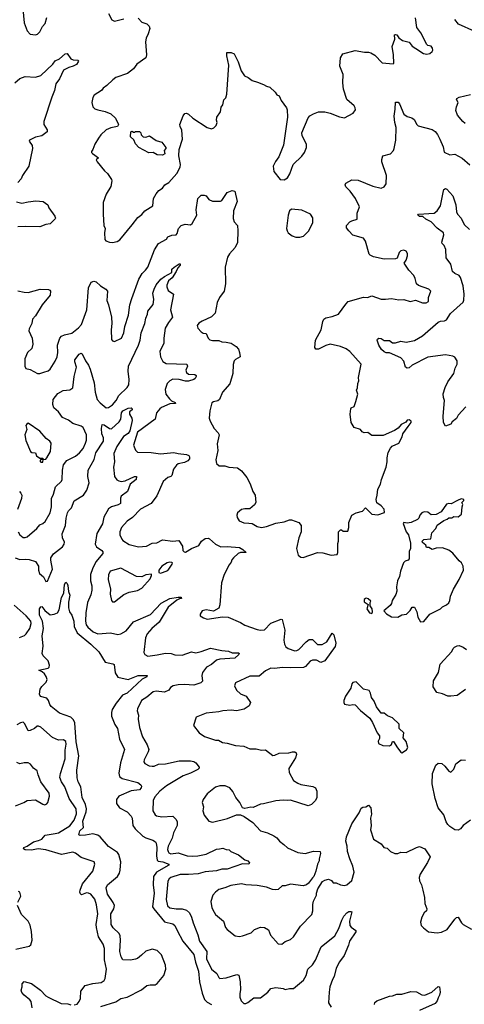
# Model space of a CAD drawing. Extents: x 2293139 to 2515392, y 824115 to 1006937.
# Tile 205 of 256: x 2324813 to 2329085, y 961718 to 971171. Entities that reach past the tile are written whole.
import ezdxf

# ---------------------------------------------------------------- set-up
doc = ezdxf.new("R2010")
doc.units = 0

msp = doc.modelspace()

# ---------------------------------------------------------------- linework, layer by layer
at = {"layer": '0CON10XD'}
for points in [[(2324843.3, 971275), (2324855, 971140), (2324885, 971062.5), (2324915, 971033.3), (2324965, 971026.7), (2324985, 971033.3), (2325006.2, 971055), (2325032.9, 971105), (2325056.9, 971135), (2325075, 971191.2)], [(2325665, 971230), (2325698.3, 971168.3), (2325725, 971156.2), (2325815, 971178)], [(2325950, 971185), (2325985, 971147.5), (2326035, 971130), (2326058.3, 971108.3), (2326063.8, 971085), (2326045.7, 971034.3), (2326029.2, 970995), (2326023, 970957), (2326032, 970835), (2326023.3, 970805), (2325937, 970743), (2325905, 970698.8), (2325848.8, 970655), (2325737.5, 970615), (2325707.5, 970595), (2325651.7, 970538.3), (2325615, 970512.5), (2325599.5, 970490.5), (2325530, 970445), (2325516.1, 970423.9), (2325507.5, 970375), (2325514.2, 970334.2), (2325535.8, 970315.8), (2325565, 970304), (2325635, 970290.8), (2325687.6, 970267.6), (2325734, 970225), (2325761.2, 970165), (2325753.6, 970146.4), (2325687.9, 970132.1), (2325645, 970112), (2325593.8, 970065), (2325568.8, 970035), (2325533.3, 969975), (2325516.7, 969925), (2325503.3, 969905), (2325503.3, 969895), (2325513.3, 969885), (2325570, 969845), (2325547.5, 969825), (2325556.7, 969805), (2325628.8, 969718.8), (2325656.2, 969695), (2325696.1, 969636.1), (2325697.5, 969625), (2325689.5, 969570.5), (2325642.9, 969495), (2325616, 969415), (2325614.2, 969305), (2325622, 969195), (2325634.2, 969165), (2325628.8, 969125), (2325630.7, 969060.7), (2325639.3, 969049.3), (2325675, 969033.8), (2325705, 969032), (2325748.3, 969041.7), (2325775, 969056.2), (2325895, 969200), (2325946.8, 969273.2), (2325985, 969301.4), (2326015, 969335.6), (2326091.2, 969385), (2326100, 969455), (2326125, 969498.8), (2326150.2, 969529.8), (2326184, 969555), (2326206.2, 969585), (2326245, 969608.8), (2326321.2, 969695), (2326354, 969755), (2326358.8, 969781.2), (2326342, 969865), (2326346.4, 969923.6), (2326378, 970025), (2326370.9, 970110.9), (2326354.4, 970145), (2326352.9, 970165), (2326382.3, 970247.7), (2326399.3, 970270.7), (2326415, 970273.3), (2326435, 970263.8), (2326475, 970226.2), (2326615, 970136.7), (2326656.4, 970123.6), (2326678.3, 970131.7), (2326700, 970155), (2326710, 970185), (2326703.6, 970206.4), (2326706.7, 970235), (2326741.2, 970285), (2326750, 970330), (2326763.3, 970355), (2326775, 970400), (2326795, 970420), (2326801.5, 970455), (2326821.9, 970735), (2326802.9, 970825), (2326803.8, 970856.2), (2326845, 970857.5), (2326875, 970842.5), (2326912, 970765), (2326940.5, 970680.5), (2326973.1, 970633.1), (2327007, 970617), (2327045.8, 970585.8), (2327097.5, 970572.5), (2327155, 970550), (2327185, 970531.2), (2327215, 970523.3), (2327266.7, 970475), (2327285, 970450), (2327305, 970440), (2327325.9, 970395.9), (2327376.1, 970326.1), (2327383.3, 970305), (2327386.2, 970235), (2327347.5, 969965), (2327303.8, 969855), (2327269.5, 969810.5), (2327246.7, 969765), (2327254, 969715), (2327315, 969637.5), (2327355, 969632.5), (2327385, 969652.5), (2327407.3, 969692.7), (2327439.1, 969780.9), (2327525, 969862), (2327550.8, 969895), (2327567.1, 969945), (2327569.2, 969975), (2327525.6, 970055), (2327522.2, 970085), (2327585, 970230), (2327600.9, 970249.1), (2327635, 970266.7), (2327685, 970285.5), (2327745, 970287.3), (2327795, 970274.4), (2327885, 970238.8), (2327935, 970230), (2328016.7, 970275), (2328038.8, 970305), (2328036.2, 970325), (2328025, 970342.5), (2327956.7, 970405), (2327923.6, 970503.6), (2327917.5, 970565), (2327920, 970645), (2327888, 970725), (2327894, 970805), (2327917.7, 970842.3), (2328035.8, 970875.8), (2328125, 970859.2), (2328165, 970858), (2328185, 970854), (2328225, 970831.2), (2328296.4, 970756.4), (2328401.7, 970748.3), (2328407.5, 970755), (2328403.3, 970835), (2328390, 970915), (2328417.5, 970985), (2328412.5, 971025), (2328425, 971030), (2328435.9, 971025.9), (2328456.1, 970996.1), (2328490.3, 970970.3), (2328554.1, 970954.1), (2328585, 970916.2), (2328617.5, 970895), (2328692.5, 970845), (2328725, 970840), (2328753.3, 970846.7), (2328775.5, 970864.5), (2328781.2, 970878.8), (2328778.3, 970898.3), (2328765, 970916.7), (2328734.1, 970924.1), (2328725, 970932.5), (2328666.2, 971045), (2328630, 971095), (2328617.3, 971187.3)], [(2329185, 971058), (2329027.7, 971127.7), (2328993, 971173)], [(2324765, 970563.3), (2324815, 970606.5), (2324865, 970625.4), (2324965, 970619.1), (2325017.1, 970635), (2325132, 970745), (2325155, 970777.1), (2325194.4, 970795.6), (2325248.3, 970841.7), (2325270, 970845), (2325304.1, 970794.1), (2325326, 970786), (2325372.5, 970782.5), (2325377, 970777), (2325376.2, 970765), (2325357.7, 970742.3), (2325325.8, 970724.2), (2325285, 970712), (2325233.3, 970685), (2325195.7, 970604.3), (2325160, 970555), (2325148.8, 970491.2), (2325121.7, 970428.3), (2325044, 970195), (2325046.1, 970166.1), (2325076.7, 970115), (2325076.7, 970095), (2325025, 970054.4), (2324965, 970044), (2324907.5, 970015), (2324902.5, 970005), (2324931.7, 969961.7), (2324936, 969935), (2324901.1, 969765), (2324840.8, 969675), (2324827.9, 969642.1), (2324795, 969608.8)], [(2329093.9, 970173.9), (2329069.2, 970195), (2329020, 970255), (2329002.3, 970297.7), (2329008.8, 970335), (2329026.7, 970375), (2329010, 970405), (2329014.3, 970415.7), (2329035, 970428), (2329145, 970453.1)], [(2328196.7, 966425), (2328255, 966416.7), (2328318.8, 966441.2), (2328315, 966472.5), (2328286.7, 966505), (2328245, 966533.8), (2328237.5, 966565), (2328248.6, 966605), (2328254, 966665), (2328278.8, 966711.2), (2328288, 966755), (2328334.2, 966875), (2328344.2, 966925), (2328342.5, 966965), (2328354, 967015), (2328375, 967056.7), (2328392.9, 967077.1), (2328456.7, 967105), (2328488.8, 967165), (2328493.9, 967196.1), (2328546.7, 967265), (2328572.5, 967305), (2328572.5, 967315), (2328555, 967330), (2328535, 967326.7), (2328523, 967307), (2328477.5, 967285), (2328449.3, 967250.7), (2328415, 967227.5), (2328305, 967180), (2328195, 967177.5), (2328157, 967207), (2328123, 967203), (2328103.6, 967213.6), (2328086.1, 967236.1), (2328027, 967257), (2327997.5, 967305), (2327988.8, 967385), (2327993.3, 967435), (2327997, 967443), (2328025, 967457.5), (2328044, 967506), (2328062.5, 967575), (2328047.5, 967615), (2328057.5, 967635), (2328060.7, 967679.3), (2328072.5, 967705), (2328067.5, 967735), (2328093.3, 967865), (2327986, 967985), (2327950.3, 968010.3), (2327895, 968034), (2327795, 968056.7), (2327755.5, 968044.5), (2327685, 968007.5), (2327657.3, 968007.3), (2327647.5, 968025), (2327655.8, 968094.2), (2327709.4, 968195), (2327724, 968275), (2327735, 968296), (2327755, 968308.6), (2327815, 968320.8), (2327876.6, 968343.4), (2327945, 968441.2), (2327970, 968465), (2328115, 968506.7), (2328155, 968503.3), (2328195, 968518.8), (2328285, 968489.1), (2328327.5, 968487.5), (2328385, 968493.8), (2328455, 968481.1), (2328505, 968485.4), (2328565, 968465.6), (2328617, 968477), (2328682.4, 968452.4), (2328718.3, 968451.7), (2328739.2, 968465), (2328740.5, 968505), (2328762.5, 968565), (2328745, 968583.5), (2328645, 968617.5), (2328626.2, 968635), (2328612.9, 968685), (2328598.2, 968715), (2328552, 968765), (2328507.5, 968835), (2328525, 968862.5), (2328539.4, 968905), (2328539.4, 968925), (2328525, 968948.1), (2328505, 968958.5), (2328475, 968952.5), (2328460, 968935), (2328438, 968882), (2328424, 968876), (2328315, 968870.8), (2328212.7, 968892.7), (2328179.5, 968909.5), (2328170.3, 968920.3), (2328136, 969045), (2328116.7, 969075), (2328015, 969103.3), (2327975, 969142.5), (2327954, 969174), (2327951.2, 969195), (2327985, 969230), (2328005, 969241.2), (2328056.7, 969255), (2328053.8, 969315), (2328077.5, 969375), (2328038, 969455), (2327988, 969525), (2327946.2, 969565), (2327941.2, 969585), (2327947, 969603), (2328005, 969633.8), (2328065, 969630), (2328205, 969572.5), (2328285, 969552), (2328315, 969567.1), (2328334.5, 969595), (2328338.1, 969675), (2328292.5, 969805), (2328292.3, 969827.7), (2328303.3, 969865), (2328375.7, 969884.3), (2328403.6, 969916.4), (2328410.9, 969935), (2328426.8, 970015), (2328428.7, 970135), (2328416.2, 970185), (2328411.2, 970245), (2328420.8, 970310.8), (2328425, 970380), (2328448.3, 970378.3), (2328461.7, 970361.7), (2328504, 970265), (2328535, 970240), (2328579.5, 970229.5), (2328603.9, 970213.9), (2328627.5, 970165), (2328641.7, 970151.7), (2328775, 970117.5), (2328805, 970098), (2328828.5, 970068.5), (2328850, 970025), (2328880.5, 969950.5), (2328890.3, 969900.3), (2328945, 969874), (2328995, 969878.8), (2329065, 969841.2), (2329137.6, 969777.6)], [(2326185, 969870), (2326135, 969872.5), (2326095, 969897.5), (2326055, 969893.3), (2325958.8, 969945), (2325925, 969980), (2325908.3, 970018.3), (2325877.5, 970045), (2325880, 970095), (2325895, 970100), (2325905, 970090), (2325915, 970090), (2325925, 970097.5), (2325965, 970097.5), (2325977.5, 970085), (2325980, 970065), (2326000, 970045), (2326025, 970043.3), (2326060, 970055), (2326125, 970012.5), (2326177.5, 969995), (2326217.5, 969945), (2326217, 969933), (2326200, 969915), (2326207, 969883), (2326185, 969870)], [(2324795, 968569.2), (2324855, 968554.3), (2324893, 968553), (2325010, 968585), (2325089.3, 968579.3), (2325102.5, 968575), (2325108.8, 968565), (2325104.2, 968525), (2325030, 968435), (2324965, 968328.8), (2324936.2, 968295), (2324930, 968255), (2324903.6, 968203.6), (2324902, 968185), (2324933, 968113), (2324940, 968055), (2324928.8, 968015), (2324886.7, 967975), (2324863.3, 967915), (2324861.2, 967845), (2324872.5, 967822.5), (2324915, 967811.2), (2324985, 967773.8), (2325005, 967773.8), (2325045, 967786), (2325085, 967800), (2325106.2, 967815), (2325155, 967894), (2325172.5, 967935), (2325178.8, 967975), (2325177.5, 968045), (2325199.4, 968115), (2325215, 968131.9), (2325243.8, 968146.2), (2325315, 968160.6), (2325378.8, 968211.2), (2325405.4, 968244.6), (2325433.8, 968316.2), (2325458.5, 968385), (2325473, 968597), (2325499.7, 968650.3), (2325525, 968660), (2325547.5, 968655), (2325590, 968615), (2325641.2, 968585), (2325658, 968565), (2325650, 968475), (2325665.6, 968435), (2325695.8, 968315), (2325697.5, 968255), (2325690.8, 968195), (2325695, 968100), (2325705, 968087.5), (2325725, 968080), (2325792.5, 968115), (2325813.8, 968165), (2325824.2, 968225), (2325859.4, 968335), (2325872.7, 968435), (2325889.1, 968495), (2325959.1, 968680.9), (2325990, 968735), (2326022.4, 968767.6), (2326045.5, 968795), (2326109.3, 968960.7), (2326145, 969021.2), (2326225, 969063.3), (2326237.5, 969085), (2326275, 969100.8), (2326315, 969106.2), (2326325, 969116.7), (2326339.2, 969165), (2326365, 969193.8), (2326402.7, 969207.3), (2326455, 969202.5), (2326471.2, 969215), (2326516, 969295), (2326508, 969345), (2326523.8, 969455), (2326555, 969487.5), (2326585, 969487.5), (2326605, 969478.8), (2326631.2, 969445), (2326665, 969427.5), (2326741.7, 969428.3), (2326755.8, 969434.2), (2326805, 969512.5), (2326855, 969532.5), (2326880, 969525), (2326900.8, 969425), (2326868.2, 969335), (2326862.4, 969262.4), (2326875, 969228.8), (2326904, 969195), (2326907.5, 969145), (2326907, 969033), (2326882, 968985), (2326827.6, 968922.4), (2326808.7, 968891.3), (2326788.6, 968795), (2326790, 968635), (2326776.6, 968563.4), (2326734, 968505), (2326710.8, 968455), (2326692.5, 968355), (2326655, 968318), (2326565, 968277.5), (2326535, 968257.5), (2326517.5, 968235), (2326525, 968210), (2326555, 968173.3), (2326575, 968162.5), (2326605, 968157.5), (2326624.3, 968114.3), (2326638.8, 968098.8), (2326665, 968090), (2326725, 968091.2), (2326755, 968078), (2326795.9, 968075.9), (2326844.1, 968064.1), (2326894.3, 968034.3), (2326915, 968006.7), (2326925.8, 967975), (2326930, 967935), (2326885, 967908), (2326874.4, 967895), (2326865, 967860), (2326861.8, 967775), (2326830.5, 967675), (2326760.8, 967595), (2326733.3, 967525), (2326717.7, 967512.3), (2326675, 967503.3), (2326658.8, 967491.2), (2326639.4, 967415), (2326634.5, 967345), (2326642.5, 967315), (2326681.4, 967245), (2326720.8, 967205), (2326729.2, 967185), (2326711.7, 967098.3), (2326716.5, 967033.5), (2326696.7, 966945), (2326705, 966910), (2326728.3, 966888.3), (2326783, 966887), (2326823.8, 966873.8), (2326905, 966868.8), (2326945, 966841.2), (2326994.2, 966775), (2327028.6, 966715), (2327052.4, 966642.4), (2327075, 966607.5), (2327081.2, 966535), (2327067.7, 966512.3), (2327024, 966476), (2326975, 966475.8), (2326943, 966467), (2326906.7, 966435), (2326900, 966415), (2326902, 966392), (2326921.2, 966361.2), (2326965, 966342), (2327015, 966337.5), (2327045, 966333.8), (2327095, 966306.2), (2327135, 966296), (2327185, 966305.8), (2327275, 966336.9), (2327355, 966350), (2327405, 966368.6), (2327425, 966368.1), (2327493.3, 966345), (2327518, 966315), (2327517.1, 966255), (2327494.2, 966195), (2327474, 966094), (2327489.3, 966029.3), (2327515, 966010), (2327535, 966006.2), (2327675, 966054.3), (2327725, 966051.4), (2327805, 966031.4), (2327864.4, 966035.6), (2327870, 966055), (2327868, 966142), (2327876.7, 966165), (2327877.5, 966255), (2327895, 966272.5), (2327905, 966272.5), (2327920.7, 966260.7), (2327965, 966260), (2327976.2, 966295), (2327976.2, 966345), (2328002.5, 966415), (2328044.3, 966435.7), (2328107, 966453), (2328135, 966483.3), (2328196.7, 966425)], [(2329100, 967455), (2329025, 967373.3), (2329008.3, 967341.7), (2328968.3, 967311.7), (2328955, 967287.5), (2328905, 967270), (2328883.9, 967303.9), (2328880, 967365), (2328893.1, 967515), (2328883.5, 967545), (2328881.7, 967578.3), (2328900.7, 967640.7), (2328926.9, 967695), (2328984.2, 967775), (2328995.7, 967825), (2329015.7, 967865), (2329015.8, 967895), (2328995, 967930), (2328975, 967940), (2328905, 967953.3), (2328735, 967930.6), (2328585, 967854.2), (2328555, 967830), (2328534.1, 967824.1), (2328518.8, 967835), (2328505, 967893.8), (2328474.6, 967924.6), (2328365, 967971.5), (2328335, 967972.9), (2328315, 967980.9), (2328288.1, 968005), (2328264.4, 968045), (2328248.6, 968095), (2328249.2, 968105), (2328265, 968114.3), (2328285, 968111.1), (2328315, 968092.2), (2328365, 968092.2), (2328395, 968070), (2328422.4, 968067.6), (2328475, 968084.4), (2328525, 968075.6), (2328605, 968090), (2328684.3, 968135), (2328835, 968268.1), (2328855, 968278.1), (2328895, 968280), (2328915, 968288), (2328950.7, 968349.3), (2329072.4, 968457.6), (2329080.3, 968479.7), (2329082.1, 968535), (2329074.6, 968615), (2329049.6, 968695), (2329034.7, 968714.7), (2328994.1, 968734.1), (2328972.2, 968752.2), (2328955.7, 968825), (2328910, 968885), (2328905.6, 968965), (2328892.4, 969002.4), (2328872.2, 969022.2), (2328869.4, 969035), (2328887.1, 969105), (2328884.4, 969124.4), (2328825, 969169.2), (2328765, 969230), (2328715.9, 969255.9), (2328685, 969280), (2328655, 969280), (2328637.5, 969295), (2328645, 969302.5), (2328795, 969312.5), (2328825, 969336.2), (2328857.4, 969382.6), (2328883.6, 969526.4), (2328888.8, 969541.2), (2328905, 969549.2), (2328915.8, 969545), (2328975, 969480), (2329002.1, 969395), (2329010.5, 969325), (2329018.5, 969305), (2329053.5, 969265), (2329082.2, 969205), (2329135, 969155.7)], [(2324781.7, 969421.7), (2324835, 969408.5), (2324895, 969423.1), (2324968.3, 969431.7), (2325040, 969425), (2325083, 969393), (2325093.3, 969365), (2325149.2, 969285), (2325156.2, 969265), (2325152.3, 969257.7), (2325105, 969211.2), (2325065, 969204), (2325005, 969182.5), (2324865, 969184.3), (2324795, 969181.1)], [(2327465, 969082.5), (2327505, 969083.3), (2327538.3, 969091.7), (2327590, 969145), (2327630, 969225), (2327629.3, 969269.3), (2327607.5, 969305), (2327525, 969342.5), (2327425, 969352.5), (2327403.9, 969336.1), (2327393.8, 969295), (2327377.5, 969165), (2327382.5, 969145), (2327392.5, 969125), (2327430, 969095), (2327465, 969082.5)], [(2324797.3, 966255), (2324815, 966224.3), (2324845, 966200.8), (2324865, 966200), (2324885, 966207.5), (2324976.7, 966285), (2325005, 966322), (2325035, 966332.9), (2325057.8, 966352.2), (2325106.7, 966435), (2325118.9, 966495), (2325118.1, 966575), (2325137.1, 966615), (2325155.4, 966684.6), (2325215, 966741.4), (2325222.2, 966755), (2325224.7, 966845), (2325233.9, 966896.1), (2325265, 966937.5), (2325350.4, 966979.6), (2325388.7, 967011.3), (2325422, 967055), (2325445, 967103.8), (2325454.5, 967135.5), (2325454.5, 967185), (2325424.2, 967254.2), (2325405, 967268.2), (2325325, 967293.5), (2325281.4, 967325), (2325225, 967351.9), (2325184.6, 967404.6), (2325140, 967445), (2325130, 967475), (2325135.7, 967525), (2325178.9, 967581.1), (2325229.4, 967610.6), (2325295, 967618.6), (2325324.3, 967635.7), (2325336.7, 967745), (2325358.2, 967835), (2325343.6, 967885), (2325343.6, 967905), (2325385, 967959.2), (2325405, 967968.8), (2325414, 967964), (2325444.3, 967895), (2325473.3, 967853.3), (2325490.9, 967815), (2325530, 967685), (2325537.5, 967595), (2325558.9, 967525), (2325585, 967492.9), (2325645, 967445.7), (2325665, 967448.1), (2325703.3, 967473.3), (2325739.5, 967515), (2325765, 967562.5), (2325845, 967638.5), (2325861.3, 967665), (2325866.2, 967715), (2325856.1, 967796.1), (2325856.9, 967845), (2325955.8, 968045), (2325970.3, 968095), (2325980.7, 968165), (2326016.2, 968253.8), (2326024.4, 968305), (2326040.8, 968345), (2326045, 968372.5), (2326093.9, 968436.1), (2326102.5, 968485), (2326091.4, 968545), (2326104.2, 968585), (2326125.5, 968624.5), (2326169.4, 968680.6), (2326203.8, 968706.2), (2326275.5, 968744.5), (2326276.1, 968775), (2326296.2, 968795), (2326345, 968826.2), (2326355.5, 968825.5), (2326354.4, 968815), (2326330.8, 968789.2), (2326315, 968752.9), (2326278.1, 968691.9), (2326243.1, 968665), (2326227.6, 968622.4), (2326226.9, 968605), (2326239.7, 968569.7), (2326291.2, 968535), (2326261.8, 968385), (2326280, 968315), (2326242.5, 968265), (2326210.8, 968209.2), (2326197.6, 968115), (2326198.5, 968065), (2326160, 967985), (2326165.6, 967935), (2326188.5, 967888.5), (2326218.8, 967868.8), (2326420, 967865), (2326424.4, 967845), (2326409.2, 967805), (2326416, 967785), (2326435, 967769.2), (2326494.5, 967764.5), (2326508, 967755), (2326509.4, 967745), (2326499.1, 967725), (2326485, 967715.4), (2326435, 967700), (2326405, 967699.6), (2326345, 967715.6), (2326285, 967720), (2326255, 967704.2), (2326231.3, 967678.7), (2326212.1, 967622.1), (2326216.4, 967576.4), (2326251.1, 967531.1), (2326272.2, 967512.2), (2326306, 967495), (2326310, 967485), (2326255, 967481.4), (2326175, 967447.5), (2326158.6, 967435), (2326128.5, 967395), (2326115.3, 967334.7), (2325945, 967212.2), (2325907.9, 967085), (2325926.8, 967036.8), (2325945, 967018), (2326075, 967014.5), (2326165, 967002.1), (2326295, 967015.4), (2326335, 967004.6), (2326415.4, 966995.4), (2326436.5, 966986.5), (2326444.3, 966975), (2326444.4, 966955), (2326427.1, 966935), (2326395, 966919.2), (2326335, 966906.5), (2326319.2, 966895), (2326291.2, 966855), (2326274.4, 966795.6), (2326266.2, 966785), (2326235, 966774.4), (2326192.9, 966737.1), (2326130.8, 966599.2), (2326077.1, 966525), (2325975, 966470.6), (2325897.9, 966392.1), (2325844, 966355), (2325790, 966295), (2325776.2, 966255), (2325776.4, 966226.4), (2325795, 966182.5), (2325805, 966170), (2325865, 966134), (2325955, 966110), (2326032.7, 966117.3), (2326085, 966143.8), (2326130, 966150), (2326183.9, 966176.1), (2326285, 966163.3), (2326341.7, 966171.7), (2326377.5, 966115), (2326380, 966075), (2326391.7, 966061.7), (2326405, 966057.5), (2326462.5, 966095), (2326535, 966123.3), (2326560, 966165), (2326595, 966189.2), (2326622.3, 966192.3), (2326635, 966187.5), (2326694.5, 966134.5), (2326745, 966109.2), (2326805, 966112.2), (2326925, 966102.1), (2326957.5, 966085), (2326987.5, 966055), (2326935, 966056.9), (2326912.9, 966045), (2326867.5, 966005), (2326851.4, 965985), (2326845, 965963.3), (2326824.3, 965935.7), (2326776.9, 965845), (2326752.9, 965765), (2326735.6, 965554.4), (2326725, 965520), (2326675, 965491.2), (2326605, 965503.8), (2326567.5, 965495), (2326547.5, 965465), (2326548.3, 965448.3), (2326577.5, 965427.5), (2326615, 965416.7), (2326762.1, 965437.9), (2326814.3, 965434.3), (2326933.3, 965385), (2326977, 965357), (2327095, 965317.5), (2327125, 965311.4), (2327165.6, 965314.4), (2327225, 965375.8), (2327325, 965416.7), (2327335, 965413.3), (2327359.1, 965309.1), (2327350.9, 965215), (2327356.7, 965175), (2327371.1, 965151.1), (2327390.8, 965135), (2327455, 965111.2), (2327475, 965113.8), (2327495.7, 965125), (2327565, 965197.5), (2327595, 965218.8), (2327625, 965220), (2327675, 965170.8), (2327717.6, 965172.4), (2327762.9, 965197.1), (2327815, 965280), (2327832.5, 965265), (2327850.8, 965185), (2327845, 965152.5), (2327745, 965014.2), (2327705, 965000), (2327665, 965021.8), (2327625, 965021.9), (2327605, 965011.9), (2327557.7, 964962.3), (2327538.8, 964951.2), (2327415, 964947.5), (2327335, 964951.2), (2327265, 964941.5), (2327225, 964945.7), (2327175, 964918.9), (2327115, 964868.1), (2327025, 964867.8), (2326886.8, 964803.2), (2326876, 964775), (2326897.5, 964735), (2326935, 964700), (2326988, 964675), (2327030, 964615), (2327016.2, 964585), (2326970, 964550), (2326895, 964535.8), (2326845, 964540.8), (2326763.2, 964536.8), (2326725, 964525.8), (2326605, 964514), (2326507.5, 964475), (2326482.5, 964395), (2326536.7, 964325), (2326588.3, 964288.3), (2326694.3, 964254.3), (2326722.3, 964252.3), (2326762.9, 964232.9), (2326806.6, 964226.6), (2326885, 964201.1), (2326966.6, 964196.6), (2327025, 964172), (2327085, 964170.8), (2327135, 964158.8), (2327175, 964160), (2327245, 964106.2), (2327265, 964108.8), (2327305, 964127.5), (2327397.3, 964132.7), (2327435, 964143.3), (2327455, 964143.3), (2327470.7, 964130.7), (2327473.3, 964115), (2327463.8, 964085), (2327399.5, 963980.5), (2327402.9, 963945), (2327445, 963866.2), (2327485, 963840), (2327515, 963829.2), (2327627.9, 963807.9), (2327653.8, 963795), (2327666.2, 963765), (2327666.7, 963735), (2327666.7, 963705), (2327653.8, 963675), (2327615, 963636.2), (2327585, 963621.9), (2327415, 963677.8), (2327385, 963674.4), (2327345, 963679.4), (2327275, 963671.9), (2327153.9, 963643.9), (2327125, 963638), (2327055, 963606.7), (2327035, 963610), (2326975, 963598.8), (2326955, 963603.3), (2326926.7, 963655), (2326888.8, 963705), (2326862.1, 963762.1), (2326832, 963795), (2326787.5, 963815), (2326735, 963815.5), (2326695, 963801.1), (2326645, 963765.7), (2326615, 963737.5), (2326575.8, 963685), (2326567.5, 963655), (2326578, 963615), (2326573.8, 963575), (2326584.3, 963534.3), (2326630, 963475), (2326665, 963466), (2326808.3, 963501.7), (2326895, 963536.2), (2326935, 963536), (2326969.7, 963519.7), (2327052.3, 963462.3), (2327126.7, 963385), (2327195, 963364), (2327255, 963334), (2327283.8, 963315), (2327308.8, 963285), (2327351.5, 963251.5), (2327385, 963220.8), (2327485, 963175.8), (2327555, 963165.8), (2327635, 963189.2), (2327700, 963185), (2327703.3, 963165), (2327688.8, 963115), (2327688.8, 963095), (2327673.8, 963065), (2327659.2, 962995), (2327640, 962945), (2327625, 962932.5), (2327589.3, 962880.7), (2327567.5, 962865), (2327535, 962854), (2327415, 962872), (2327365, 962856.2), (2327336.1, 962853.9), (2327295, 962821.2), (2327275, 962816), (2327241.1, 962821.1), (2327183.8, 962843.8), (2327095, 962857.5), (2326984.3, 962864.3), (2326945, 962875.6), (2326840.2, 962859.8), (2326785, 962835.6), (2326725, 962819.2), (2326695, 962796), (2326669.2, 962765), (2326647.8, 962705), (2326659.4, 962645), (2326682.5, 962602.5), (2326695, 962580), (2326770, 962515), (2326791.4, 962455), (2326806.3, 962436.3), (2326884.4, 962374.4), (2326925, 962369.2), (2326955, 962374), (2327036.7, 962405), (2327070, 962435), (2327125, 962460), (2327165, 962456), (2327205, 962433.3), (2327222.7, 962382.7), (2327295, 962297.5), (2327330, 962295), (2327365, 962322.5), (2327415, 962340), (2327445, 962366), (2327512.1, 962467.9), (2327618.3, 962581.7), (2327630.8, 962615), (2327628.6, 962675), (2327635, 962707.5), (2327664, 962765), (2327664.1, 962785.9), (2327676.2, 962825), (2327722.3, 962897.7), (2327745, 962911.2), (2327778.3, 962918.3), (2327810, 962905), (2327825, 962883.3), (2327855, 962883.3), (2327895, 962863.8), (2327935, 962858.8), (2327956.7, 962865), (2328003.1, 962906.9)], [(2324768.8, 966005), (2324815, 965988.1), (2324865, 965993.1), (2324905, 965988.1), (2324965, 965970), (2324994.1, 965924.1), (2324992.5, 965885), (2325002.5, 965855), (2325040.6, 965820.6), (2325065, 965778.8), (2325079.1, 965780.9), (2325129.2, 965895), (2325111.7, 965981.7), (2325113.3, 966005), (2325137.3, 966042.7), (2325225, 966109.2), (2325240, 966135), (2325242.9, 966155), (2325224.6, 966195), (2325220, 966235), (2325254.5, 966315), (2325258.5, 966385), (2325273.1, 966436.9), (2325282.8, 966457.2), (2325310, 966485), (2325337.6, 966552.4), (2325425, 966607.1), (2325458.8, 966655), (2325481.8, 966725), (2325466.7, 966785), (2325472.3, 966845), (2325527.4, 966947.4), (2325545, 967011.9), (2325616.9, 967123.1), (2325616.8, 967155), (2325603.4, 967195), (2325598.5, 967245), (2325605, 967283.3), (2325625, 967280), (2325675, 967245.6), (2325695, 967241.4), (2325770.2, 967309.8), (2325783.7, 967336.3), (2325790.8, 967395), (2325805, 967417.1), (2325855, 967442), (2325885, 967443.3), (2325893.3, 967435), (2325892.5, 967425), (2325867.5, 967405), (2325866.7, 967385), (2325888.9, 967345), (2325893.6, 967323.6), (2325871.9, 967225), (2325855, 967198.9), (2325810.4, 967169.6), (2325747.7, 967072.3), (2325718.9, 967005), (2325724.2, 966925), (2325714.4, 966875), (2325723.6, 966785), (2325744.7, 966754.7), (2325765, 966742.2), (2325788.2, 966738.2), (2325825, 966742.5), (2325915, 966784.4), (2325934, 966784), (2325931.5, 966755), (2325875, 966710.6), (2325848.7, 966641.3), (2325788.8, 966595), (2325782.3, 966577.7), (2325780, 966525), (2325757.6, 966512.4), (2325695, 966494.5), (2325665, 966474.4), (2325622.5, 966395), (2325609.3, 966330.7), (2325552.7, 966237.3), (2325538.2, 966135), (2325551.6, 966111.6), (2325602.5, 966075), (2325611.7, 966061.7), (2325612.7, 966045), (2325544.2, 965965.8), (2325511.2, 965898.8), (2325493.1, 965845), (2325493.8, 965785), (2325504.7, 965735), (2325506, 965695), (2325495, 965648), (2325462.9, 965575), (2325448.2, 965475), (2325445.4, 965395), (2325452.4, 965362.4), (2325468.2, 965338.2), (2325518.1, 965295), (2325565, 965274.6), (2325685, 965285.5), (2325755, 965268.1), (2325785, 965274.5), (2325835.2, 965304.8), (2325905, 965389.1), (2326069.2, 965460.8), (2326171.1, 965568.9), (2326255, 965615.6), (2326335, 965627.1), (2326365.6, 965625.6), (2326366, 965615), (2326347.9, 965612.1), (2326322.7, 965597.3), (2326239.8, 965530.2), (2326154.3, 965385.7), (2326083.1, 965325), (2326037.5, 965275), (2326020.6, 965235), (2326005.8, 965095)], [(2325035, 966922.5), (2325040, 966950), (2325065, 966953.3), (2325075, 966963.3), (2325108, 967025), (2325113.8, 967105), (2325101.2, 967125), (2325068.8, 967148.8), (2325005, 967220), (2324893, 967297), (2324880.7, 967289.3), (2324873.3, 967275), (2324880, 967235), (2324863.8, 967185), (2324871.3, 967131.3), (2324916.7, 967025), (2324930, 967015), (2324965, 967012.5), (2324973.9, 966983.9), (2325005, 966960), (2325035, 966960), (2325040, 966950), (2325015, 966950), (2325007.5, 966935), (2325015, 966923.3), (2325035, 966922.5)], [(2324810.3, 966640.3), (2324825.5, 966625.5), (2324832.9, 966605), (2324830, 966575), (2324792.6, 966467.4)], [(2328665, 965390), (2328695, 965393.3), (2328753.3, 965465), (2328856.1, 965513.9), (2328875, 965533.3), (2328915, 965553.3), (2328935, 965572.5), (2328946.2, 965595), (2328953, 965637), (2328981.1, 965705), (2329035.5, 965795), (2329075.8, 965885), (2329074.1, 965924.1), (2329058, 965955), (2329034.4, 965974.4), (2328975, 966050.8), (2328935, 966079.2), (2328875, 966100), (2328814.3, 966095.7), (2328775, 966086), (2328745, 966104), (2328722.5, 966105), (2328715.8, 966125.8), (2328681.9, 966151.9), (2328678.8, 966165), (2328695, 966181.2), (2328763, 966187), (2328772.5, 966245), (2328810, 966285), (2328825, 966316.7), (2328887, 966363), (2328920, 966375), (2328935, 966390), (2328965, 966390), (2328985, 966402.5), (2329025, 966397.5), (2329057.5, 966425), (2329062.5, 966495), (2329070, 966515), (2329060, 966535), (2329080, 966555), (2329080, 966565), (2329055, 966570), (2329020, 966555), (2328957, 966523), (2328937, 966527), (2328915, 966520), (2328863.9, 966446.1), (2328815, 966420), (2328765, 966417.5), (2328735, 966443.3), (2328700, 966445), (2328677.5, 966435), (2328657.5, 966415), (2328647.5, 966385), (2328636.1, 966373.9), (2328575, 966344), (2328535, 966337.5), (2328505, 966342.5), (2328497.5, 966335), (2328526.2, 966255), (2328548.8, 966225), (2328567.5, 966145), (2328569.2, 966095), (2328555.6, 966064.4), (2328554, 965995), (2328546.7, 965983.3), (2328517.4, 965972.6), (2328501.4, 965955), (2328473, 965877), (2328462.2, 965825), (2328444.3, 965785), (2328433.2, 965726.8), (2328437.5, 965685), (2328426.4, 965653.6), (2328390, 965595), (2328386.7, 965565), (2328373.9, 965546.1), (2328310, 965495), (2328337, 965467), (2328385, 965437.5), (2328445, 965433.3), (2328485, 965456.7), (2328530, 965465), (2328565, 965500), (2328585, 965530), (2328605, 965530), (2328627, 965487), (2328637.5, 965435), (2328665, 965390)], [(2326165, 965857.5), (2326185, 965863.3), (2326235, 965883.8), (2326246.7, 965895), (2326277.5, 965945), (2326280, 965955), (2326275, 965960), (2326255, 965962.5), (2326230, 965955), (2326177, 965923), (2326150, 965885), (2326150, 965865), (2326165, 965857.5)], [(2325705, 965582.5), (2325725, 965583.3), (2325815, 965653.8), (2325865, 965673.8), (2325945, 965691.2), (2325985, 965713.3), (2326066.1, 965803.9), (2326080, 965835), (2326078.3, 965848.3), (2326025, 965840), (2325986.4, 965823.6), (2325935, 965823.8), (2325785, 965904), (2325683.8, 965875), (2325665, 965842.5), (2325661.4, 965795), (2325684.2, 965705), (2325682.5, 965655), (2325696.1, 965596.1), (2325705, 965582.5)], [(2325593.6, 961696.4), (2325737.7, 961742.3), (2325785.5, 961774.5), (2325845, 961786.9), (2325982.4, 961857.6), (2326035, 961898.9), (2326065, 961905.5), (2326115, 961904.4), (2326135, 961916.5), (2326198.2, 961995), (2326216.5, 962055), (2326214.7, 962095), (2326175, 962194.5), (2326135, 962234.2), (2326085, 962246.2), (2326025, 962227.1), (2325981.7, 962188.3), (2325945, 962158.6), (2325925, 962151.5), (2325877.2, 962142.8), (2325804.2, 962145), (2325787.1, 962175), (2325773.6, 962225), (2325782.1, 962335), (2325778.8, 962375), (2325767.4, 962397.4), (2325711.9, 962451.9), (2325692.5, 962485), (2325688.6, 962585), (2325718.9, 962635), (2325724.5, 962665), (2325711.5, 962695), (2325657.3, 962775), (2325642.7, 962837.3), (2325655.8, 962865), (2325753.1, 962945), (2325772, 962978), (2325779.6, 963005), (2325784.1, 963085), (2325766.1, 963155), (2325752.2, 963175), (2325665, 963233.4), (2325587.1, 963325), (2325565, 963341.8), (2325516.5, 963353.5), (2325445, 963340.8), (2325395, 963337.7), (2325380.9, 963345), (2325391.6, 963385), (2325426.6, 963415), (2325420.7, 963475), (2325450.7, 963565), (2325454.5, 963595), (2325444.9, 963635), (2325414.2, 963705), (2325400.3, 963805), (2325374.5, 963855), (2325363.8, 963893.8), (2325362.5, 963965), (2325382.5, 964105), (2325355, 964236.7), (2325341.9, 964421.9), (2325329.1, 964449.1), (2325305, 964473.3), (2325195, 964511.8), (2325116.3, 964576.3), (2325102.1, 964595), (2325091.1, 964635), (2325075, 964656.7), (2325012.5, 964672.5), (2325004.2, 964694.2), (2325010.8, 964745), (2325025, 964770), (2325068, 964812), (2325075.4, 964835), (2325068.5, 964865), (2325050.6, 964890.6), (2325030.4, 964910.4), (2324996.7, 964925), (2325085, 964944.5), (2325095.4, 964955), (2325098.5, 964975), (2325085.5, 965015), (2325040, 965065), (2325029.4, 965085), (2325038.9, 965155), (2325027.5, 965255), (2325041.1, 965325), (2325031.4, 965395), (2325002.6, 965455), (2325002.2, 965515), (2325015, 965533.8), (2325025, 965536.2), (2325055, 965497.8), (2325105, 965457.1), (2325145, 965463.1), (2325175, 965475.7), (2325191.5, 965505), (2325213.1, 965625), (2325238, 965665), (2325245, 965750), (2325255, 965770), (2325268.3, 965758.3), (2325275, 965740), (2325281.7, 965681.7), (2325293.3, 965645), (2325280.5, 965579.5), (2325281.2, 965525), (2325291.2, 965485), (2325315, 965453.8), (2325334.2, 965395.8), (2325336, 965345), (2325364.8, 965284.8), (2325497.5, 965175), (2325571.8, 965101.8), (2325635, 965003.3), (2325708.3, 964988.3), (2325719.2, 964979.2), (2325729.5, 964899.5), (2325755, 964858.8), (2325855, 964835.8), (2325952.5, 964875), (2326036.2, 964875), (2326035, 964861.2), (2325991.2, 964838.8), (2325845, 964706), (2325799.1, 964685), (2325740.7, 964609.3), (2325702.3, 964547.7), (2325695, 964520), (2325696.1, 964485), (2325726.8, 964405), (2325752.7, 964365), (2325771.5, 964265), (2325820.8, 964165), (2325781.6, 964035), (2325766.8, 963936.8), (2325770.6, 963905), (2325796.2, 963886.2), (2325948.5, 963848.5), (2325976.6, 963826.6), (2325983.4, 963813.4), (2325980.9, 963795), (2325965, 963775.5), (2325884.1, 963765.9), (2325765.3, 963714.7), (2325742.1, 963685), (2325741.8, 963645), (2325771.9, 963605), (2325845, 963564.6), (2325884.2, 963524.2), (2325892.7, 963505), (2325899.7, 963435), (2325921.8, 963401.8), (2325995, 963333.1), (2326025.9, 963315.9), (2326092.5, 963292.5), (2326118, 963278), (2326125.7, 963265.7), (2326130.4, 963225), (2326125.8, 963145), (2326132.9, 963102.9), (2326143.3, 963093.3), (2326189.5, 963085), (2326244.3, 963065), (2326247.1, 963055), (2326128.2, 962985), (2326099.2, 962945), (2326094.8, 962865), (2326106.2, 962785), (2326090, 962655), (2326100.7, 962635), (2326205, 962509.7), (2326285, 962490.9), (2326305, 962475.6), (2326325.3, 962425), (2326380.5, 962325), (2326486.7, 962196.7), (2326501.8, 962121.9), (2326530, 962035), (2326541.2, 961935), (2326566.5, 961825), (2326588.1, 961765), (2326615, 961738.6), (2326655, 961716.2)], [(2324811.5, 965238.5), (2324858.8, 965258.8), (2324875.9, 965274.1), (2324910.4, 965325), (2324923.1, 965375), (2324919.5, 965395), (2324875, 965448.1), (2324759.5, 965549.5)], [(2328195, 965470), (2328202.5, 965485), (2328200, 965515), (2328180, 965545), (2328180, 965575), (2328187, 965587), (2328160.7, 965610.7), (2328145, 965616.7), (2328135, 965613.3), (2328123.8, 965605), (2328122.3, 965582.3), (2328160, 965555), (2328147.5, 965515), (2328175, 965477.5), (2328195, 965470)], [(2329095, 964738.8), (2329015, 964683.8), (2328955, 964676.2), (2328925, 964676.7), (2328875, 964699.2), (2328822.1, 964712.1), (2328784, 964765), (2328788.8, 964825), (2328838, 964905), (2328854, 964985), (2328964, 965106), (2328978.1, 965135), (2328992, 965148), (2329015, 965160.8), (2329035, 965161.4), (2329075, 965147.5), (2329105, 965124.4)], [(2326005.8, 965095), (2326013.8, 965075), (2326045, 965061.1), (2326135, 965072.1), (2326215, 965089.6), (2326267.5, 965085), (2326305, 965073.9), (2326375, 965069.3), (2326465, 965101.2), (2326505, 965093.1), (2326555.4, 965104.6), (2326645, 965136.9), (2326755, 965113.5), (2326818, 965108), (2326855, 965092.9), (2326915, 965092), (2326920.8, 965085), (2326917.5, 965075), (2326880.3, 965039.7), (2326735, 965032.2), (2326705, 965020.6), (2326655, 964980.4), (2326607.8, 964955), (2326570, 964905), (2326563.9, 964873.9), (2326568.3, 964821.7), (2326554.1, 964805.9), (2326487.3, 964782.7), (2326395, 964787.5), (2326335, 964785.8), (2326286.7, 964775), (2326262, 964758), (2326245, 964734), (2326205, 964715.8), (2326125, 964725.6), (2326095, 964717.1), (2326035, 964665.8), (2325983.3, 964635), (2325946, 964555), (2325942.5, 964535), (2325954, 964495), (2325951.4, 964455), (2325964.6, 964374.6), (2325993.1, 964285), (2326038.7, 964208.7), (2326053.3, 964165), (2326048.6, 964141.4), (2326008, 964065), (2326006.2, 964045), (2326015, 964030), (2326057.7, 964007.7), (2326084.2, 964004.2), (2326105, 964005.8), (2326145, 964022.9), (2326215, 964026.7), (2326345, 964055.6), (2326455, 964055.7), (2326485, 964049.2), (2326506.8, 964036.8), (2326537.5, 963995), (2326537.5, 963985), (2326525, 963972.5), (2326455, 963936), (2326385, 963910.5), (2326224.5, 963815), (2326160.5, 963765), (2326111.1, 963708.9), (2326094.4, 963675), (2326090.8, 963575), (2326115.7, 963535.7), (2326127.5, 963527.5), (2326177.9, 963517.9), (2326285, 963525.8), (2326314.2, 963495), (2326324.5, 963474.5), (2326326.7, 963435), (2326289.1, 963365), (2326277.7, 963312.3), (2326239.6, 963235), (2326234.1, 963205), (2326237.9, 963185), (2326245, 963171.9), (2326265, 963162.1), (2326335, 963173.8), (2326423.3, 963145), (2326475, 963139.1), (2326525, 963142.7), (2326605, 963160.9), (2326705, 963207.1), (2326731.7, 963211.7), (2326765, 963215.7), (2326796.1, 963203.9), (2326825, 963202.5), (2326842.5, 963185), (2326914.5, 963154.5), (2326975, 963105.8), (2327005.8, 963095), (2327020, 963075), (2327015, 963063.3), (2326955, 963067.3), (2326805, 963016.3), (2326756, 963014), (2326705, 962998.2), (2326595, 962989.3), (2326529.1, 962970.9), (2326435, 962962.8), (2326355, 962965.7), (2326266, 962935), (2326248.8, 962921.2), (2326235, 962898.8), (2326220.6, 962725), (2326232.4, 962662.4), (2326255.7, 962645.7), (2326315, 962634.6), (2326375, 962634.5), (2326415, 962621.9), (2326445.3, 962595.3), (2326465, 962553.3), (2326478.6, 962498.6), (2326525.5, 962385), (2326541.9, 962325), (2326610, 962225), (2326606.7, 962155), (2326655, 962056), (2326705.7, 962015), (2326725, 961976.2), (2326737, 961967), (2326796.4, 961973.6), (2326900, 962005), (2326917.8, 961997.8), (2326932.5, 961935), (2326934.4, 961855.6), (2326927.3, 961822.7), (2326928.6, 961785), (2326940.3, 961750.3), (2326965, 961725.8), (2326985, 961725.8), (2327005, 961734.2), (2327061.2, 961778.8), (2327125, 961780.8), (2327195.8, 961834.2), (2327225, 961868.8), (2327275, 961878.8), (2327345, 961868.8), (2327365, 961860), (2327405, 961871.2), (2327445, 961871.2), (2327539.6, 961950.4), (2327565.4, 961995), (2327582.5, 962055), (2327625, 962097.8), (2327655, 962142.9), (2327709.4, 962270.6), (2327840, 962375), (2327878.9, 962445), (2327906.4, 962525), (2327926.7, 962565), (2327955, 962595.6), (2327975, 962607.5), (2327995, 962610), (2328002.5, 962605), (2327980.8, 962515), (2327984, 962475), (2327997.5, 962457.5), (2328041.2, 962425), (2328043.8, 962415), (2327982.9, 962325), (2327973.1, 962285), (2327930, 962185), (2327885, 962124.2), (2327854, 962066), (2327835, 961986.2), (2327816.7, 961955), (2327793.1, 961885), (2327786.7, 961833.3), (2327780.5, 961730.5), (2327805, 961690)], [(2328485, 964132.5), (2328528.3, 964161.7), (2328540.8, 964185), (2328525, 964242.5), (2328497.5, 964275), (2328502.5, 964325), (2328460, 964365), (2328458.3, 964408.3), (2328395, 964467.5), (2328346.4, 964486.4), (2328315, 964512.5), (2328285, 964512.5), (2328242.5, 964572.5), (2328217.7, 964627.7), (2328192.3, 964662.3), (2328183.8, 964705), (2328169.2, 964729.2), (2328115, 964742), (2328045, 964812.5), (2328015, 964807.5), (2328003.3, 964795), (2327995.9, 964754.1), (2327943.8, 964675), (2327927.5, 964635), (2327927.5, 964615), (2327935, 964600), (2327985, 964588.8), (2328015, 964596), (2328035, 964592), (2328088.3, 964538.3), (2328177.5, 964465), (2328203.3, 964425), (2328246.7, 964325), (2328271.2, 964295), (2328270, 964270), (2328257.5, 964245), (2328261.7, 964221.7), (2328301.7, 964201.7), (2328365, 964200), (2328386.4, 964213.6), (2328395, 964240), (2328405, 964240), (2328441.8, 964181.8), (2328475, 964137.5), (2328485, 964132.5)], [(2325335, 961711.9), (2325365, 961720.8), (2325385.5, 961744.5), (2325396.9, 961775), (2325401.8, 961845), (2325441.5, 961898.5), (2325515, 961917.1), (2325595, 961927.8), (2325623.7, 961946.3), (2325633.1, 961965), (2325647.1, 962055), (2325627.9, 962145), (2325627.8, 962255), (2325616.1, 962296.1), (2325569.1, 962365), (2325549.6, 962455), (2325548.8, 962485), (2325564.6, 962585), (2325551.8, 962671.8), (2325535, 962728), (2325497.5, 962775), (2325475, 962786.2), (2325455, 962787.1), (2325407.9, 962767.9), (2325397.2, 962777.2), (2325391.5, 962795), (2325393.3, 962815), (2325416.4, 962873.6), (2325515.6, 962995), (2325536, 963065), (2325527.5, 963085), (2325405, 963126.9), (2325348.6, 963168.6), (2325325, 963177.8), (2325215, 963156.9), (2325065, 963202), (2324990.7, 963209.3), (2324925, 963196.9), (2324865, 963202), (2324850.8, 963210.8), (2324853.3, 963225), (2324885, 963237.5), (2324945, 963279.2), (2324995, 963289.4), (2325025, 963304.2), (2325058.3, 963341.7), (2325153.6, 963356.4), (2325185, 963365.6), (2325295, 963430), (2325335.7, 963484.3), (2325358, 963548), (2325355.5, 963595), (2325286.7, 963695), (2325247.1, 963805), (2325213.1, 963855), (2325199.6, 963895), (2325206.2, 963935), (2325250.4, 964075), (2325251.3, 964158.7), (2325259.5, 964215), (2325255, 964241.2), (2325235, 964257.5), (2325185, 964252.9), (2325129.1, 964279.1), (2325015, 964379.2), (2324995, 964389.2), (2324982.1, 964387.9), (2324954.2, 964365.8), (2324915, 964346.7), (2324895, 964344), (2324860.9, 964410.9), (2324845, 964425.7), (2324821.2, 964421.2), (2324785, 964400)], [(2324773.8, 963625), (2324853.3, 963655), (2324885, 963674.4), (2324965, 963680), (2325035, 963638.8), (2325055, 963633.3), (2325075, 963643.3), (2325084.2, 963655.8), (2325097.8, 963715), (2325096.9, 963745), (2325016, 963855), (2324991.4, 963921.4), (2324980, 963960), (2324946.7, 963985), (2324917.5, 964025), (2324895, 964036), (2324855, 964037.5), (2324815, 964028), (2324785, 964039.2)], [(2329145, 963486.2), (2329075, 963433.8), (2329047.3, 963402.7), (2329025, 963390), (2328995, 963393.8), (2328945, 963423.8), (2328925, 963443.8), (2328909.7, 963469.7), (2328886.4, 963536.4), (2328835, 963603.3), (2328804.3, 963695), (2328774.4, 963834.4), (2328777.8, 963935), (2328810, 964015), (2328835, 964034), (2328868.8, 964028.8), (2328896.7, 964005), (2328935, 963956.2), (2328955, 963946.7), (2328985, 963976.7), (2329004.4, 964025.6), (2329054.2, 964065.8), (2329095, 964062.9)], [(2328003.1, 962906.9), (2328026.9, 962985), (2328014.4, 963045), (2327983.6, 963113.6), (2327961.1, 963185), (2327958.1, 963235), (2327946.9, 963285), (2327953.5, 963325), (2328005, 963451.2), (2328074.2, 963555), (2328095, 963600), (2328108.3, 963611.7), (2328140, 963615), (2328165, 963630), (2328186.7, 963605), (2328194, 963545), (2328182.5, 963505), (2328189.2, 963435), (2328184.2, 963394.2), (2328213.3, 963305), (2328285, 963260), (2328312.5, 963225), (2328345, 963216.7), (2328374.2, 963184.2), (2328415.9, 963165.9), (2328445, 963165.8), (2328475, 963179.2), (2328525, 963175.8), (2328625, 963224), (2328655, 963232), (2328705, 963210), (2328757.5, 963132.5), (2328731.3, 963078.7), (2328662.1, 962967.9), (2328652, 962935), (2328654.3, 962904.3), (2328673.8, 962865), (2328686.2, 962815), (2328703, 962743), (2328706.2, 962685), (2328723.8, 962635), (2328720, 962615), (2328700, 962595), (2328676.7, 962555), (2328663.3, 962505), (2328670, 962475), (2328691.2, 962451.2), (2328740, 962415), (2328825, 962404), (2328865, 962410), (2328918.8, 962435), (2328995, 962536.2), (2329009.5, 962550.5), (2329026.1, 962556.1), (2329059.1, 962499.1), (2329075, 962483.8), (2329155, 962438)], [(2324795, 962700), (2324822.5, 962755), (2324813.6, 962793.6), (2324800.7, 962800.7)], [(2324775, 962247.5), (2324905, 962276.7), (2324919.5, 962290.5), (2324933.8, 962335), (2324927, 962417), (2324915, 962477.5), (2324893.8, 962515), (2324831.2, 962581.2), (2324793.3, 962665)], [(2324931.3, 961685), (2324923.7, 961743.7), (2324911.9, 961761.9), (2324855, 961804.4), (2324835, 961830), (2324827.5, 961855), (2324835.8, 961885), (2324836, 961915), (2324855, 961936), (2324925, 961916.7), (2325014.3, 961855), (2325065, 961799.4), (2325085, 961786.7), (2325212.5, 961725), (2325275, 961722.9), (2325305, 961713.1)], [(2328221.4, 961715), (2328226, 961735), (2328245, 961752.5), (2328365, 961796.9), (2328395, 961800), (2328435, 961815.5), (2328485, 961816.7), (2328571.7, 961841.7), (2328625, 961836.2), (2328675, 961808.8), (2328705, 961805.8), (2328773.3, 961835), (2328835, 961887.5), (2328846.7, 961885), (2328851.2, 961835), (2328846.7, 961805), (2328835, 961780), (2328825, 961752.5), (2328804.1, 961725.9), (2328655, 961657.1)]]:
    msp.add_lwpolyline(points, dxfattribs=at)

doc.saveas('drawing.dxf')
